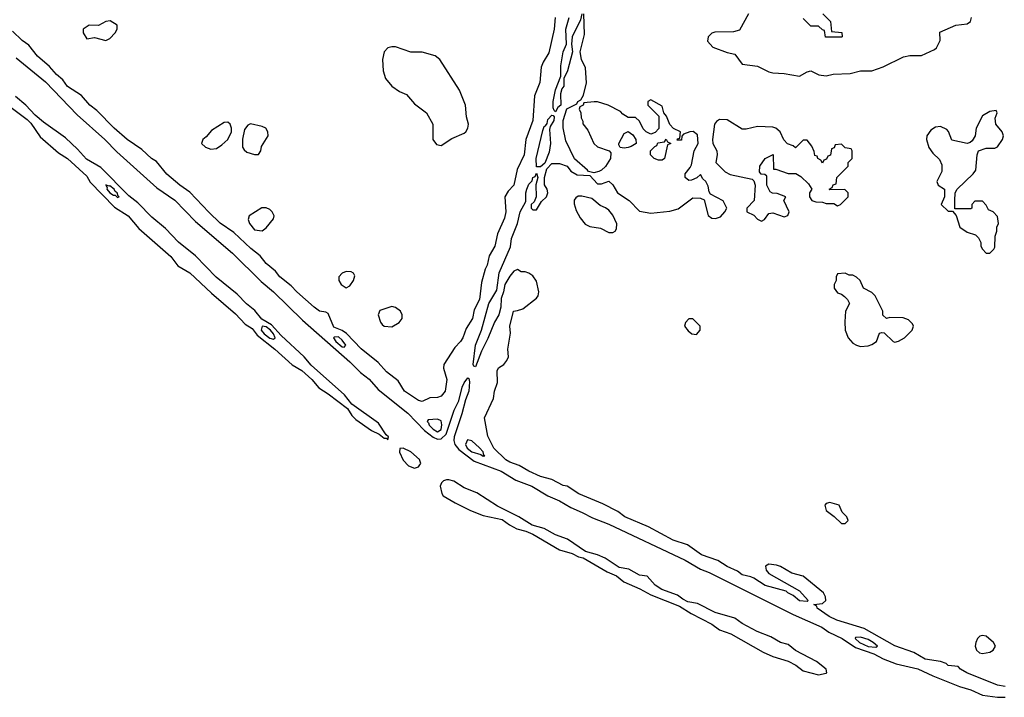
# Model space of a CAD drawing. Header units: inches. Extents: x 2701323 to 2964515, y 494916 to 722124.
# Tile 88 of 256: x 2721797 to 2726965, y 682362 to 685919. Entities that reach past the tile are written whole.
import ezdxf

# ---------------------------------------------------------------- set-up
doc = ezdxf.new("R2010")
doc.units = ezdxf.units.IN
doc.header["$MEASUREMENT"] = 0
doc.layers.add('C7628', color=7, linetype='Continuous')

msp = doc.modelspace()

# ---------------------------------------------------------------- linework, layer by layer
at = {"layer": 'C7628', "color": 2, "elevation": 2}
for points in [[(2724607.4, 685930), (2724601.7, 685870), (2724574.7, 685745.3), (2724543.9, 685696.1), (2724534.6, 685670), (2724526.4, 685590), (2724499.9, 685520.1), (2724490.3, 685390), (2724453.1, 685290), (2724445.3, 685210), (2724407.5, 685132.5), (2724390.3, 685050), (2724360.3, 685019.7), (2724343.8, 684990), (2724348.4, 684910), (2724342.3, 684877.7), (2724304.7, 684795.3), (2724291.8, 684730), (2724260.8, 684679.2), (2724250.2, 684629.8), (2724240.5, 684610), (2724220.6, 684539.4), (2724210.3, 684449.7), (2724183.2, 684396.8), (2724173.8, 684350), (2724141.1, 684298.9), (2724122.4, 684250), (2724110.4, 684230), (2724081.5, 684198.5), (2724024, 684110), (2724020.7, 684090), (2724038.7, 684030), (2724030, 683969.3), (2724010, 683942.7), (2723990, 683936), (2723950, 683934), (2723910, 683915.1), (2723890, 683919.5), (2723817, 683970), (2723784.1, 684024.1), (2723721.6, 684070), (2723678.8, 684118.8), (2723590, 684192), (2723511.7, 684271.7), (2723490, 684287.6), (2723445.4, 684305.4), (2723416.2, 684376.2), (2723403.7, 684383.7), (2723370, 684389.7), (2723342.9, 684410), (2723251.8, 684490), (2723222.6, 684522.6), (2723162.4, 684570), (2723139.8, 684599.8), (2723090, 684639.6), (2723060.1, 684680.1), (2723010, 684717.6), (2722921.5, 684801.5), (2722850, 684851.6), (2722789, 684909), (2722690, 685014.5), (2722638, 685050), (2722570, 685108.3), (2722515.6, 685175.6), (2722489.5, 685190), (2722437.7, 685237.7), (2722360.5, 685290), (2722293.3, 685350), (2722202.2, 685442.2), (2722165.1, 685470), (2722121, 685521), (2722048.3, 685568.3), (2722023.5, 685603.5), (2721990, 685631.8), (2721953.7, 685673.7), (2721890, 685727.6), (2721845.1, 685785.1), (2721809.7, 685810), (2721759.6, 685859.6)], [(2726970, 682418), (2726930, 682426.3), (2726769.2, 682490), (2726735.3, 682510), (2726723.1, 682523.1), (2726670.5, 682529.5), (2726659.6, 682539.6), (2726630, 682549.6), (2726550, 682561.5), (2726490, 682596.4), (2726390, 682631.8), (2726230, 682722.4), (2726086.8, 682766.8), (2726046.3, 682786.3), (2725982.7, 682830), (2725980.4, 682840.4), (2725966, 682850), (2726010, 682854.8), (2726029, 682870), (2726026, 682890), (2726016, 682910), (2725910, 682997.2), (2725850, 683013.2), (2725790, 683049.2), (2725770, 683056), (2725730, 683061.2), (2725711.3, 683050), (2725716, 683030), (2725730, 683011.3), (2725890, 682920.7), (2725934.8, 682870), (2725930, 682865.2), (2725890, 682868.6), (2725856.6, 682896.6), (2725829, 682910), (2725819.5, 682919.5), (2725710, 682948.5), (2725650, 682987.1), (2725634.9, 682994.9), (2725590, 683005.7), (2725564.2, 683024.2), (2725510, 683048.5), (2725460.8, 683080.8), (2725375.1, 683110), (2725302, 683162), (2725226.3, 683186.3), (2725097.1, 683257.1), (2724972.7, 683310), (2724937.4, 683337.4), (2724857.5, 683377.5), (2724732.3, 683430), (2724670, 683471.3), (2724650, 683474.3), (2724590, 683505.7), (2724530, 683522), (2724469, 683549), (2724419.2, 683579.2), (2724370, 683595.8), (2724348.9, 683608.9), (2724286, 683670), (2724253.8, 683733.8), (2724237.2, 683830), (2724284, 683930), (2724288.7, 683970), (2724305.6, 684014.4), (2724303.6, 684076.4), (2724310, 684091), (2724339, 684110), (2724354, 684130), (2724362, 684150), (2724359.3, 684190), (2724373.6, 684273.6), (2724369.4, 684310), (2724388.7, 684390), (2724410, 684392), (2724438, 684402), (2724510, 684458), (2724519, 684470), (2724522, 684490), (2724510, 684546), (2724490, 684574), (2724469.1, 684589.1), (2724450, 684595.3), (2724430, 684595.3), (2724410, 684608.7), (2724390, 684599.3), (2724370, 684573.2), (2724343.8, 684530), (2724337.1, 684490), (2724325.1, 684454.9), (2724322, 684410), (2724312.4, 684370), (2724289.3, 684330.7), (2724254.6, 684245.4), (2724220.9, 684179.1), (2724190, 684097), (2724181, 684101), (2724177, 684110), (2724188.7, 684210), (2724221.8, 684290), (2724259.1, 684430), (2724301.3, 684498.7), (2724313.7, 684590), (2724373.1, 684726.9), (2724378.7, 684770), (2724409.7, 684850), (2724423.5, 684910), (2724454.5, 684965.5), (2724454.3, 685010), (2724458.9, 685030), (2724470, 685056.3), (2724486.3, 685073.7), (2724490, 685091), (2724503.1, 685096.9), (2724510, 685114), (2724516, 685090), (2724506.8, 685053.2), (2724508.7, 684990), (2724497.7, 684962.3), (2724481, 684950), (2724482, 684930), (2724490, 684920.7), (2724510, 684922), (2724535.6, 684964.4), (2724562, 684990), (2724569.4, 685010), (2724566, 685030), (2724552, 685052), (2724551.8, 685090), (2724564.1, 685135.9), (2724590, 685164), (2724630, 685164), (2724670.7, 685150.7), (2724690, 685124.7), (2724724, 685104), (2724790, 685102), (2724830, 685058), (2724850, 685058), (2724890, 685072), (2724910, 685052), (2724934.8, 685010), (2724996, 684970), (2725050, 684914.8), (2725110, 684904), (2725210, 684913.4), (2725253.4, 684926.6), (2725330, 684984.7), (2725370, 684982), (2725390, 684974), (2725410, 684892), (2725430, 684877.3), (2725450, 684875.5), (2725475.9, 684884.1), (2725499, 684910), (2725508.7, 684930), (2725488.7, 684968.7), (2725423.1, 685003.1), (2725415.3, 685015.3), (2725410, 685046), (2725398, 685070), (2725383.1, 685083.1), (2725370, 685106), (2725351.6, 685088.4), (2725323.6, 685076.4), (2725310, 685075.3), (2725289.2, 685090), (2725289.2, 685110), (2725316.5, 685143.5), (2725322.7, 685157.3), (2725337.2, 685230), (2725359, 685270), (2725355.1, 685315.1), (2725332.5, 685332.5), (2725314, 685330), (2725282, 685318), (2725272, 685308), (2725270, 685286), (2725247.3, 685287.3), (2725250, 685294), (2725262, 685298), (2725266, 685330), (2725228.7, 685348.7), (2725208.7, 685368.7), (2725192.9, 685412.9), (2725178, 685430), (2725170, 685466), (2725110, 685498), (2725094, 685490), (2725094, 685470), (2725152, 685412), (2725151.6, 685348.4), (2725132.7, 685327.3), (2725110, 685318), (2725086, 685330), (2725070, 685346), (2725050, 685386), (2725030, 685406), (2724990, 685406), (2724963.1, 685423.1), (2724950, 685438), (2724886, 685470), (2724830, 685488.7), (2724811.6, 685488.4), (2724758, 685482), (2724754, 685470), (2724738, 685462), (2724734, 685450), (2724742, 685430), (2724743.6, 685403.6), (2724752.7, 685387.3), (2724752.7, 685372.7), (2724779.1, 685339.1), (2724811, 685270), (2724830, 685251), (2724891.6, 685231.6), (2724899.6, 685219.6), (2724898, 685190), (2724871, 685149), (2724851.3, 685128.7), (2724836.9, 685123.1), (2724810, 685115.3), (2724782, 685122), (2724778, 685130), (2724709.3, 685189.3), (2724663.3, 685283.3), (2724649.2, 685350.8), (2724649.2, 685390), (2724668.9, 685451.1), (2724722, 685478), (2724726, 685490), (2724742, 685498), (2724756.4, 685523.6), (2724772.7, 685587.3), (2724766.8, 685666.8), (2724746, 685710), (2724739.3, 685750), (2724762, 685842), (2724758, 685950)], [(2724747.7, 685950), (2724741.4, 685918.6), (2724697.1, 685830), (2724693, 685790), (2724698, 685750), (2724672, 685650), (2724652.7, 685610), (2724652.7, 685570), (2724642.8, 685557.2), (2724636.4, 685530), (2724638, 685470), (2724622.4, 685457.6), (2724610, 685435.3), (2724602, 685442), (2724597.2, 685457.2), (2724597.6, 685490), (2724610, 685551.3), (2724637.2, 685622.8), (2724636.9, 685676.9), (2724648.8, 685751.2), (2724667, 685790), (2724664, 685870), (2724681.7, 685930)], [(2725622, 685950), (2725576, 685864), (2725543.6, 685856.4), (2725446.4, 685853.6), (2725430, 685849), (2725411, 685830), (2725406.8, 685806.8), (2725434.4, 685774.4), (2725510, 685746.8), (2725550, 685738), (2725590, 685686), (2725670, 685676), (2725730, 685646), (2725750, 685641), (2725810, 685637.3), (2725890, 685622.8), (2725930, 685646), (2725950, 685651), (2725992, 685630), (2726030, 685624.9), (2726066.3, 685633.7), (2726156.9, 685636.9), (2726210, 685650.8), (2726270, 685651), (2726330, 685671), (2726436.5, 685723.5), (2726470, 685731.3), (2726530, 685732), (2726598, 685762), (2726610, 685772), (2726628.7, 685810), (2726626, 685854), (2726710, 685891), (2726770, 685898), (2726788, 685910), (2726793.2, 685930)], [(2726012, 685950), (2726052, 685910), (2726058, 685858), (2726112.7, 685852.7), (2726114, 685830), (2726110, 685828), (2726027.3, 685827.3), (2726022, 685862), (2726010, 685866), (2725990, 685886), (2725950, 685886), (2725910, 685926)], [(2721778.3, 685718.3), (2721933.3, 685593.3), (2722099.6, 685419.6), (2722244.6, 685290), (2722306.3, 685226.3), (2722516.1, 685036.1), (2722611.7, 684971.7), (2722719.8, 684859.8), (2722913.2, 684693.2), (2723064.1, 684544.1), (2723130.1, 684490.1), (2723281.9, 684341.9), (2723530, 684123.2), (2723586.5, 684066.5), (2723631.3, 684031.3), (2723677.8, 683977.8), (2723834.5, 683854.5), (2723922.2, 683762.2), (2723967.8, 683727.8), (2723990, 683716.5), (2724010, 683718.2), (2724036.2, 683743.8), (2724076.8, 683870), (2724101.4, 683918.6), (2724119.8, 683990), (2724130, 684012.7), (2724150, 684039.1), (2724155.3, 684035.3), (2724158.7, 684018.7), (2724154.5, 683970), (2724136.4, 683923.6), (2724118, 683850), (2724078, 683730), (2724075.5, 683710), (2724080.2, 683690), (2724102.7, 683662.7), (2724182, 683602), (2724324, 683550), (2724402, 683502), (2724485.5, 683470), (2724570, 683420.2), (2724630, 683393.6), (2724690, 683358.3), (2724750, 683332.6), (2724803.4, 683303.4), (2724890, 683270.2), (2725290, 683082.3), (2725370, 683034), (2725416.8, 683016.8), (2725857, 682797), (2726008.2, 682730), (2726044.8, 682704.8), (2726114, 682670), (2726183.2, 682623.2), (2726280.4, 682590), (2726330, 682564.7), (2726398.1, 682538.1), (2726511.8, 682511.8), (2726590, 682474.7), (2726730, 682418), (2726790, 682402), (2726850, 682372.7), (2726930, 682362), (2726970, 682362.3)], [(2721710, 685490.4), (2721836.2, 685396.2), (2721856, 685376), (2721904.8, 685304.8), (2722000.6, 685220.6), (2722048.2, 685190), (2722150, 685097.1), (2722166.4, 685066.4), (2722295.5, 684935.5), (2722366, 684890), (2722423.2, 684823.2), (2722590, 684675.8), (2722627.7, 684627.7), (2722690.2, 684590.2), (2722803.1, 684483.1), (2722930, 684374.3), (2722980.9, 684320.9), (2723017.5, 684297.5), (2723043, 684263), (2723137, 684190), (2723227.9, 684107.9), (2723277.7, 684077.7), (2723330.2, 684030.2), (2723366.6, 683986.6), (2723415.9, 683955.9), (2723517.4, 683877.4), (2723540.8, 683840.8), (2723560.7, 683820.7), (2723643.4, 683763.4), (2723684.1, 683744.1), (2723710, 683722.8), (2723722, 683722), (2723730, 683714), (2723733.2, 683730), (2723720.1, 683740.1), (2723680.5, 683800.5), (2723540.9, 683900.9), (2723502, 683950), (2723326.2, 684106.2), (2723289.6, 684150), (2723170, 684261.8), (2723118.1, 684318.1), (2723067.8, 684347.8), (2723032.1, 684392.1), (2722986.8, 684426.8), (2722938.3, 684478.3), (2722828.5, 684568.5), (2722720.4, 684680.4), (2722630, 684751.2), (2722562.8, 684822.8), (2722490, 684882.7), (2722417.3, 684957.3), (2722370, 684995.1), (2722223.6, 685143.6), (2722147.5, 685187.5), (2722100.4, 685240.4), (2722038.3, 685298.3), (2721922, 685382), (2721878.8, 685418.8), (2721829.6, 685470), (2721775.7, 685515.7)]]:
    msp.add_lwpolyline(points, dxfattribs=at)
at = {"layer": 'C7628', "color": 2}
for points, elevation in [([(2722272.7, 685912.7), (2722250, 685909.2), (2722210, 685889.4), (2722162, 685890), (2722131, 685870), (2722131, 685850), (2722150, 685818), (2722190, 685825.5), (2722250, 685810.5), (2722270, 685820.5), (2722299, 685850), (2722309.2, 685870), (2722308.7, 685890)], 2), ([(2723750, 685777.6), (2723728.8, 685771.2), (2723710.7, 685750), (2723702, 685710), (2723704, 685650), (2723717.3, 685610), (2723750, 685570.8), (2723790, 685542.8), (2723827.1, 685527.1), (2723870, 685478), (2723932, 685430), (2723964.7, 685370), (2723966, 685290), (2723984.5, 685264.5), (2724010, 685258), (2724064.8, 685295.2), (2724130, 685322.8), (2724139, 685330), (2724149.2, 685350), (2724152.3, 685370), (2724142, 685410), (2724137, 685470), (2724106, 685550), (2724002, 685710), (2723978, 685730), (2723908.9, 685748.9), (2723850, 685749.3), (2723770, 685776.2)], 2), ([(2726922, 685442), (2726890, 685437.2), (2726850, 685415.3), (2726818, 685350), (2726812, 685310), (2726796.9, 685283.1), (2726785.4, 685274.6), (2726770, 685269.3), (2726690, 685286), (2726672.7, 685332.7), (2726662.7, 685342.7), (2726630, 685359.3), (2726604.5, 685355.5), (2726579.8, 685340.2), (2726558.8, 685310), (2726556.3, 685290), (2726568.3, 685248.3), (2726590, 685218), (2726625.5, 685185.5), (2726638, 685158), (2726637.5, 685122.5), (2726611, 685070), (2726618, 685050), (2726652, 685030), (2726652, 684990), (2726634, 684950), (2726670, 684914), (2726694, 684914), (2726712, 684892), (2726731.3, 684830), (2726770, 684804.7), (2726814, 684790), (2726830, 684774), (2726842, 684750), (2726842, 684730), (2726850, 684714), (2726870, 684694), (2726890, 684694), (2726910, 684714), (2726914.6, 684725.4), (2726916.4, 684783.6), (2726926, 684810), (2726926, 684830), (2726935.3, 684850), (2726930, 684886), (2726906, 684910), (2726882, 684922), (2726870, 684946), (2726850, 684966), (2726810, 684966), (2726794, 684950), (2726794, 684930), (2726790, 684926), (2726706, 684926), (2726706, 684970), (2726708, 685010), (2726718, 685030), (2726802, 685110), (2726815.3, 685130), (2726822.7, 685210), (2726829.2, 685230.8), (2726870, 685244), (2726916, 685244), (2726930, 685251.3), (2726956, 685290), (2726961.2, 685310), (2726953.2, 685330), (2726921.2, 685370), (2726918, 685402), (2726928, 685430)], 2), ([(2724510, 685146), (2724508.3, 685190), (2724542.6, 685337.4), (2724550, 685359.1), (2724557.6, 685362.4), (2724565.4, 685374.6), (2724570, 685396), (2724590, 685418), (2724596.9, 685416.9), (2724602, 685410), (2724600.7, 685390), (2724581.1, 685358.9), (2724578, 685342), (2724583.7, 685270), (2724577, 685223), (2724553.4, 685166.6), (2724530, 685146)], 2), ([(2725470, 685395.3), (2725455.3, 685384.7), (2725444.7, 685370), (2725434, 685290), (2725434.8, 685270), (2725455.5, 685230), (2725458, 685210), (2725450.7, 685170), (2725500.3, 685120.3), (2725525.8, 685105.8), (2725642, 685082), (2725650, 685074), (2725658, 685050), (2725652, 684970), (2725614, 684930), (2725614, 684910), (2725650, 684894), (2725670, 684872), (2725690, 684862), (2725706, 684870), (2725730, 684902), (2725750, 684904.7), (2725810, 684884.7), (2725828.4, 684891.6), (2725835.3, 684910), (2725808, 684970), (2725818, 684990), (2725772.7, 685007.3), (2725748, 685008), (2725736.4, 685016.4), (2725718, 685050), (2725718, 685098), (2725707.3, 685107.3), (2725688.4, 685108.4), (2725680.4, 685120.4), (2725682, 685150), (2725710, 685191.3), (2725752, 685212), (2725754, 685134), (2725766, 685134), (2725830, 685111.3), (2725871.6, 685111.6), (2725896.9, 685096.9), (2725936.9, 685056.9), (2725954, 685030), (2725942, 685010), (2725942, 684990), (2725954, 684970), (2725976.4, 684963.6), (2726010, 684962), (2726030, 684954), (2726070, 684954), (2726090, 684942), (2726106, 684950), (2726146, 684990), (2726146, 685010), (2726127.3, 685027.3), (2726050, 685026), (2726046, 685030), (2726062, 685038), (2726067.3, 685052.7), (2726082, 685058), (2726086, 685090), (2726146, 685150), (2726146, 685170), (2726166, 685190), (2726166, 685230), (2726162, 685242), (2726130, 685246), (2726110, 685266), (2726078, 685262), (2726072.7, 685247.3), (2726058, 685242), (2726052.7, 685207.3), (2726038, 685202), (2726032.7, 685187.3), (2726018, 685182), (2726010, 685166), (2726002, 685182), (2725986, 685190), (2725982, 685202), (2725970, 685206), (2725967.3, 685227.3), (2725955.3, 685255.3), (2725930, 685286), (2725910, 685286), (2725870, 685246), (2725856.4, 685256.4), (2725827.3, 685267.3), (2725808.4, 685288.4), (2725788, 685330), (2725766, 685350), (2725750, 685355.3), (2725670, 685358), (2725610, 685344), (2725590, 685344), (2725510, 685393.2)], 2), ([(2722890, 685382), (2722870, 685379), (2722803, 685337), (2722775.9, 685304.1), (2722758, 685290), (2722751.3, 685270), (2722772, 685250), (2722799.8, 685239.8), (2722830, 685242.8), (2722858.4, 685261.6), (2722889, 685290), (2722909, 685330), (2722908.7, 685350), (2722902, 685370)], 2), ([(2723007.7, 685372.3), (2722994, 685366), (2722977.3, 685342.7), (2722967.1, 685292.9), (2722966.8, 685250), (2722975.3, 685235.3), (2722990, 685224.7), (2723030, 685211.3), (2723050, 685212), (2723062, 685230), (2723065.6, 685254.4), (2723101.2, 685310), (2723099, 685330), (2723089.2, 685349.2), (2723070, 685359)], 2), ([(2724970, 685244), (2724948, 685248), (2724942, 685262), (2724942, 685270), (2724970, 685322), (2724990, 685332), (2725015.3, 685315.3), (2725031, 685291), (2725032, 685270), (2725006.4, 685253.6), (2724990, 685249.2)], 2), ([(2725150, 685181.2), (2725128, 685190), (2725108.7, 685210), (2725108, 685230), (2725130, 685254), (2725142, 685258), (2725147.3, 685272.7), (2725182, 685278), (2725190, 685292), (2725198, 685278), (2725214, 685270), (2725198, 685262), (2725182, 685190), (2725170, 685182)], 2), ([(2722248.5, 685051.5), (2722256.3, 685036.3), (2722254.4, 685030), (2722270, 685010.5), (2722290, 684998.4), (2722298.4, 684998.4), (2722310, 684986.4), (2722319, 684990), (2722313.1, 684993.1), (2722309.3, 685010), (2722297.5, 685017.5), (2722292.1, 685030), (2722270, 685047.3), (2722265.2, 685045.2)], 6), ([(2724747.5, 684992.5), (2724727.9, 684992.1), (2724715.9, 684984.1), (2724708.1, 684971.9), (2724707.9, 684952.1), (2724718.3, 684918.3), (2724739.2, 684879.2), (2724765.9, 684845.9), (2724790, 684833), (2724844.9, 684824.9), (2724890, 684802.8), (2724910, 684802.8), (2724922, 684810), (2724930, 684822), (2724932, 684848), (2724910, 684894), (2724890, 684919), (2724871.9, 684931.9), (2724843.3, 684943.3), (2724800.2, 684980.2)], 2), ([(2723090, 684932), (2723068.2, 684931.8), (2723002, 684890), (2722996, 684870), (2723002.8, 684850), (2723030, 684816), (2723070, 684810.8), (2723090, 684826), (2723130, 684874), (2723132.7, 684890), (2723122.7, 684910), (2723110, 684922.7)], 2), ([(2723510, 684598), (2723490, 684588), (2723472, 684570), (2723471.3, 684550), (2723484.7, 684530), (2723510, 684511.3), (2723530, 684522), (2723548.7, 684550), (2723555.3, 684575.3), (2723548.4, 684588.4), (2723536.4, 684596.4)], 2), ([(2726130, 684588), (2726090, 684586), (2726082, 684570), (2726082, 684550), (2726072, 684530), (2726072, 684510), (2726090, 684484.7), (2726110, 684478), (2726126, 684466), (2726142, 684450), (2726152, 684430), (2726131.3, 684390), (2726127.3, 684332.7), (2726130.7, 684290), (2726144.9, 684250), (2726170, 684220.7), (2726190, 684210.7), (2726210, 684202.8), (2726250, 684207.3), (2726270, 684214), (2726294, 684230), (2726310, 684274), (2726322, 684278), (2726335.3, 684275.3), (2726382, 684230), (2726390, 684226.8), (2726410, 684231), (2726442, 684250), (2726482, 684290), (2726488.7, 684310), (2726483.1, 684323.1), (2726463.1, 684343.1), (2726434.6, 684354.6), (2726364.7, 684355.3), (2726346, 684350), (2726328.4, 684368.4), (2726328, 684390), (2726288, 684470), (2726270, 684488), (2726226, 684510), (2726208, 684550), (2726190, 684568), (2726170, 684578), (2726150, 684578)], 2), ([(2723750, 684413.2), (2723688, 684392), (2723678.8, 684370), (2723690, 684332), (2723699.8, 684319.8), (2723710.7, 684310.7), (2723750, 684306.8), (2723788.7, 684330), (2723804, 684350), (2723804, 684370), (2723795.3, 684390), (2723770, 684409)], 2), ([(2723069.3, 684310.7), (2723064.1, 684290), (2723079.7, 684270), (2723110, 684246.8), (2723130, 684242), (2723137.4, 684250), (2723129.8, 684270), (2723113.4, 684290), (2723090, 684307.7)], 6), ([(2725330, 684348.7), (2725310, 684348.7), (2725291.3, 684330), (2725286, 684310), (2725305.2, 684285.2), (2725324.7, 684270), (2725350, 684266.8), (2725368.7, 684290), (2725368.7, 684310)], 2), ([(2723470, 684254), (2723446.9, 684253.1), (2723444.4, 684250), (2723457.1, 684230), (2723490, 684201.3), (2723499.6, 684200.4), (2723509.2, 684210), (2723490, 684237.6)], 6), ([(2723990, 683822.7), (2723941.4, 683818.6), (2723936, 683810), (2723943.4, 683803.4), (2723946.7, 683790), (2723967.2, 683770), (2723990, 683756.5), (2724010, 683768.4), (2724013.2, 683793.2), (2724010, 683814)], 6), ([(2724147.1, 683712.9), (2724136.3, 683690), (2724144.9, 683670), (2724170.7, 683650), (2724217.3, 683637.3), (2724230, 683628.8), (2724238, 683630), (2724232.5, 683632.5), (2724229.2, 683650), (2724210, 683671.8), (2724170, 683709.3)], 6), ([(2723810, 683669.2), (2723791.6, 683668.4), (2723791.1, 683648.9), (2723810, 683607.3), (2723838, 683578), (2723870, 683565.3), (2723890, 683572.7), (2723897.8, 683582.2), (2723902, 683590), (2723895.8, 683610), (2723850, 683651.3)], 2), ([(2724050, 683504), (2724036.7, 683503.3), (2724022, 683498), (2724011.8, 683488.2), (2724004, 683470), (2724012.3, 683432.3), (2724020.2, 683420.2), (2724082.2, 683382.2), (2724162.4, 683342.4), (2724230, 683316.5), (2724330, 683295.5), (2724367.7, 683267.7), (2724406.5, 683246.5), (2724454.4, 683234.4), (2724490, 683219.3), (2724630, 683135.8), (2724696.2, 683116.2), (2724730, 683099.3), (2724754.4, 683094.4), (2724881.4, 683021.4), (2724930, 683000.5), (2724968.9, 682968.9), (2725052, 682932), (2725110, 682899.3), (2725260.5, 682840.5), (2725321.3, 682801.3), (2725430, 682746.7), (2725470, 682717), (2725530, 682694.6), (2725699, 682599), (2725750, 682576.9), (2725831, 682551), (2725871.1, 682531.1), (2725910, 682501.3), (2725990, 682480.3), (2726030, 682488.2), (2726033.2, 682490), (2726029.3, 682510), (2725978.7, 682550), (2725868.5, 682608.5), (2725830, 682639.6), (2725790, 682649.8), (2725739.8, 682679.8), (2725667.6, 682707.6), (2725589.8, 682749.8), (2725550, 682778), (2725446.9, 682806.9), (2725354.5, 682854.5), (2725303.5, 682863.5), (2725277.1, 682877.1), (2725250, 682898.7), (2725167.6, 682927.6), (2725132.7, 682950), (2725090, 682998), (2725050, 683003.7), (2724994.8, 683034.8), (2724943.1, 683043.1), (2724870, 683092.6), (2724829, 683110), (2724767.2, 683127.2), (2724671.8, 683191.8), (2724610, 683214.8), (2724550, 683248.4), (2724486.2, 683266.2), (2724417, 683310), (2724305.4, 683365.4), (2724195.9, 683435.9), (2724130, 683462.2), (2724076.3, 683496.3)], 2), ([(2726050, 683384), (2726030, 683379), (2726022.8, 683370), (2726030, 683342), (2726071.3, 683311.3), (2726110, 683274), (2726130, 683274), (2726146, 683290), (2726138, 683310), (2726114.6, 683334.6), (2726098, 683370)], 2), ([(2726210, 682677.3), (2726184.4, 682675.6), (2726183, 682670), (2726204.4, 682650), (2726250, 682629.4), (2726290, 682624.6), (2726299.5, 682630), (2726277.6, 682650), (2726250, 682666.3)], 6), ([(2726850, 682687.3), (2726837.1, 682682.9), (2726824, 682670), (2726815.5, 682650), (2726813, 682630), (2726818.8, 682610), (2726835.2, 682595.2), (2726850, 682592.4), (2726890, 682598.7), (2726907, 682610), (2726919.5, 682630), (2726908, 682650), (2726870, 682683.6)], 2)]:
    msp.add_lwpolyline(points, close=True, dxfattribs=dict(at, elevation=elevation))

doc.saveas('drawing.dxf')
